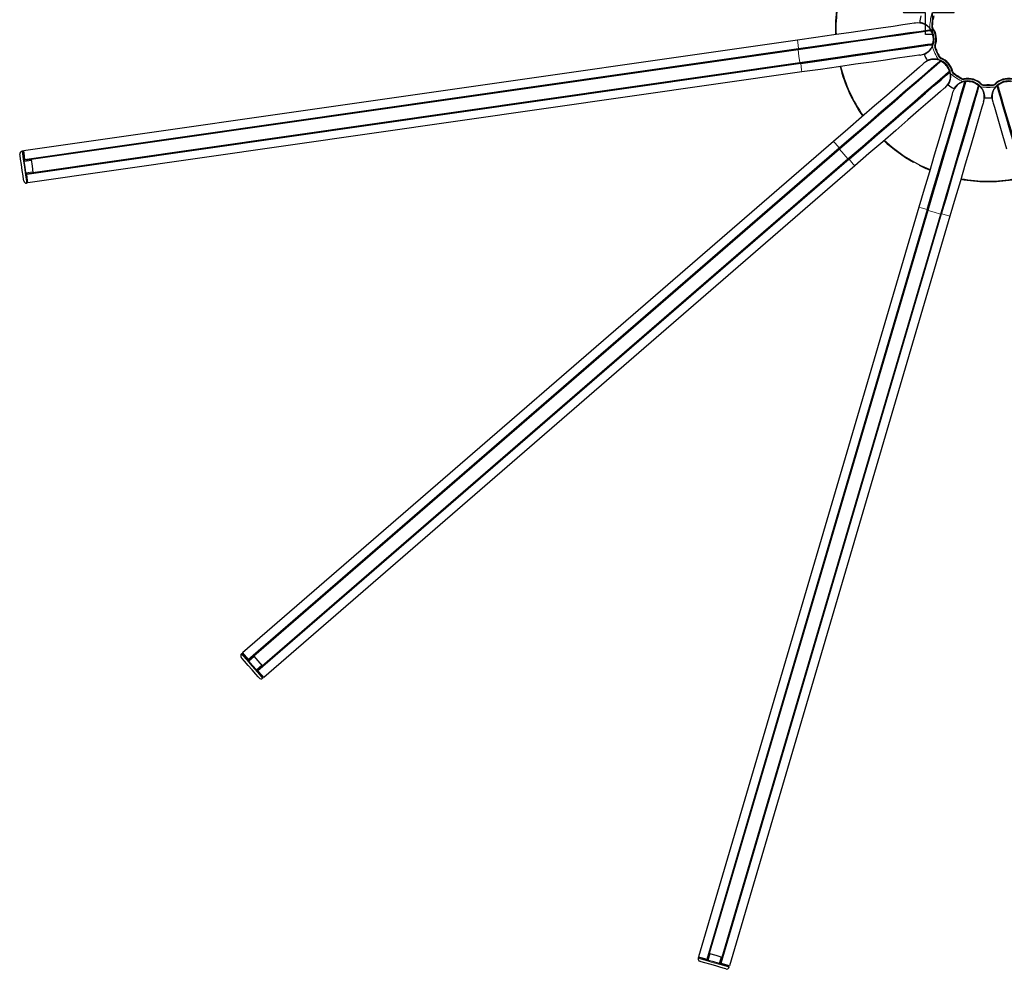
# Model space of a CAD drawing. Header units: millimetres. Extents: x -4893 to 2727, y -2569 to 2670.
# Tile 16 of 19: x -748 to 16, y 1182 to 1920. Entities that reach past the tile are written whole.
import ezdxf

# ---------------------------------------------------------------- set-up
doc = ezdxf.new("R2010")
doc.units = ezdxf.units.MM
doc.layers.add('Livello 1', color=7, linetype='Continuous', true_color=0x000000)

msp = doc.modelspace()

# ---------------------------------------------------------------- linework, layer by layer
at = {"layer": 'Livello 1', "color": 18, "lineweight": 30, "true_color": 0x000000}
msp.add_line((-39.66, 1900.64), (-39.73, 1900.64), dxfattribs=at)
for points in [[(-42.14, 1913.15), (-42.42, 1913.47), (-42.7, 1913.75), (-43.02, 1914.07), (-43.34, 1914.35), (-43.66, 1914.6), (-43.98, 1914.85), (-44.05, 1914.92), (-44.15, 1914.99), (-44.22, 1915.06), (-44.29, 1915.1), (-44.47, 1915.24), (-44.65, 1915.34), (-45, 1915.56), (-45.32, 1915.77), (-45.67, 1915.94), (-45.99, 1916.12), (-46.17, 1916.19), (-46.31, 1916.26), (-46.41, 1916.33), (-46.49, 1916.37), (-46.52, 1916.37), (-46.56, 1916.4), (-46.63, 1916.4), (-46.66, 1916.44), (-46.98, 1916.55), (-47.26, 1916.69), (-47.58, 1916.79), (-47.86, 1916.86), (-48, 1916.93), (-48.11, 1916.97), (-48.18, 1916.97), (-48.25, 1917), (-48.32, 1917), (-48.36, 1917.04), (-48.61, 1917.11), (-48.82, 1917.15), (-49.03, 1917.18), (-49.21, 1917.25), (-49.28, 1917.25), (-49.38, 1917.25), (-49.38, 1917.29), (-49.42, 1917.29), (-49.45, 1917.29), (-49.49, 1917.29), (-49.52, 1917.29), (-49.63, 1917.32), (-49.74, 1917.32), (-49.81, 1917.36), (-49.88, 1917.36), (-49.91, 1917.36)], [(-40.02, 1919.62), (-40.19, 1918.63), (-40.3, 1917.61)], [(-39.91, 1917.57), (-39.88, 1917.82), (-39.84, 1918.07), (-39.81, 1918.31), (-39.77, 1918.56), (-39.7, 1919.05), (-39.63, 1919.55)], [(-53.13, 1916.93), (-54.26, 1916.79), (-57.62, 1916.3), (-63.13, 1915.52), (-70.62, 1914.42), (-79.99, 1913.08), (-90.94, 1911.53), (-103.21, 1909.76), (-116.5, 1907.85), (-130.49, 1905.84), (-144.84, 1903.79), (-745.29, 1817.7), (-745.05, 1815.89), (-744.34, 1811.05), (-744.3, 1810.84), (-744.3, 1810.77), (-143.85, 1896.86), (-129.25, 1898.95), (-114.98, 1901), (-101.26, 1902.97), (-88.4, 1904.81), (-76.7, 1906.47), (-66.35, 1907.96), (-57.58, 1909.23), (-50.58, 1910.22), (-45.46, 1910.96), (-42.35, 1911.42), (-41.33, 1911.56)], [(-739.32, 1811.26), (-144.31, 1896.58), (-129.71, 1898.66), (-115.4, 1900.71), (-101.69, 1902.69), (-88.82, 1904.53), (-77.13, 1906.23), (-66.77, 1907.71), (-57.97, 1908.95), (-50.97, 1909.97), (-45.85, 1910.71), (-42.74, 1911.14), (-41.68, 1911.32)], [(-143.89, 1897.14), (-129.29, 1899.23), (-114.94, 1901.28), (-101.23, 1903.26), (-88.36, 1905.09), (-76.63, 1906.79), (-66.28, 1908.28), (-57.48, 1909.55), (-50.48, 1910.54), (-45.35, 1911.28), (-42.21, 1911.7), (-41.18, 1911.88)], [(-43.76, 1911.21), (-43.73, 1911)], [(-41.89, 1911.39), (-43.3, 1911.17), (-43.41, 1911.28)], [(-41.89, 1911.28), (-41.89, 1911.42), (-41.89, 1911.46)], [(-41.71, 1911.49), (-40.55, 1910.78)], [(-41.4, 1911.32), (-40.58, 1910.82)], [(-40.58, 1910.93), (-40.51, 1910.93)], [(-40.48, 1910.71), (-40.58, 1910.82)], [(-40.48, 1910.86), (-40.51, 1910.86)], [(-40.37, 1910.61), (-40.34, 1910.5), (-40.27, 1910.4), (-40.19, 1910.29), (-40.16, 1910.18), (-40.12, 1910.11), (-40.09, 1910.08), (-40.09, 1910.01), (-40.05, 1909.97), (-39.98, 1909.83), (-39.95, 1909.72)], [(-40.3, 1910.54), (-40.3, 1910.5)], [(-40.23, 1910.29), (-40.23, 1910.36)], [(-40.12, 1910.11), (-40.09, 1910.11)], [(-38.96, 1902.8), (-38.96, 1902.66), (-38.99, 1902.55), (-38.99, 1902.41), (-39.03, 1902.3), (-39.03, 1902.23), (-39.06, 1902.16), (-39.06, 1902.13), (-39.06, 1902.06), (-39.1, 1901.95), (-39.13, 1901.81), (-39.13, 1901.77), (-39.17, 1901.7), (-39.17, 1901.67), (-39.2, 1901.67), (-39.2, 1901.63), (-39.24, 1901.6), (-40.12, 1900.61)], [(-39.7, 1909.27), (-39.73, 1909.27)], [(-38.89, 1906.01), (-38.92, 1906.16), (-38.96, 1906.33), (-38.96, 1906.51), (-38.99, 1906.65)], [(-38.89, 1903.29), (-38.85, 1903.29)], [(-49.56, 1892.16), (-50.69, 1891.98), (-54.05, 1891.52), (-59.56, 1890.71), (-67.09, 1889.65), (-76.42, 1888.31), (-87.38, 1886.72), (-99.64, 1884.99), (-112.96, 1883.08), (-126.96, 1881.06), (-141.31, 1879.01), (-741.76, 1792.89), (-742.01, 1794.69), (-742.71, 1799.57), (-742.71, 1799.74), (-742.75, 1799.85), (-142.3, 1885.94), (-127.7, 1888.02), (-113.39, 1890.07), (-99.71, 1892.05), (-86.85, 1893.89), (-75.15, 1895.59), (-64.79, 1897.04), (-56.03, 1898.31), (-49.03, 1899.33), (-43.91, 1900.04), (-40.8, 1900.5), (-39.73, 1900.64)], [(-737.8, 1800.77), (-142.83, 1886.08), (-128.19, 1888.17), (-113.88, 1890.22), (-100.17, 1892.2), (-87.34, 1894.03), (-75.61, 1895.69), (-65.25, 1897.18), (-56.49, 1898.45), (-49.45, 1899.44), (-44.33, 1900.18), (-41.22, 1900.64), (-40.19, 1900.78)], [(-142.26, 1885.66), (-127.63, 1887.74), (-113.32, 1889.79), (-99.57, 1891.77), (-86.7, 1893.61), (-74.97, 1895.31), (-64.62, 1896.79), (-55.85, 1898.03), (-48.82, 1899.05), (-43.69, 1899.79), (-40.58, 1900.22), (-39.52, 1900.39)], [(-46.38, 1892.65), (-46.34, 1892.65), (-46.31, 1892.69), (-46.27, 1892.69), (-46.2, 1892.73), (-46.13, 1892.76), (-45.99, 1892.83), (-45.96, 1892.87), (-45.92, 1892.87), (-45.88, 1892.9), (-45.81, 1892.94), (-45.74, 1892.97), (-45.57, 1893.04), (-45.39, 1893.15), (-45.21, 1893.26), (-45, 1893.4), (-44.93, 1893.43), (-44.89, 1893.47), (-44.86, 1893.47), (-44.82, 1893.5), (-44.79, 1893.54), (-44.75, 1893.54), (-44.65, 1893.61), (-44.54, 1893.68), (-44.29, 1893.86), (-44.05, 1894.03), (-43.76, 1894.25), (-43.52, 1894.46), (-43.45, 1894.53), (-43.38, 1894.56), (-43.34, 1894.6), (-43.3, 1894.63), (-43.27, 1894.67), (-43.23, 1894.7), (-43.09, 1894.81), (-42.95, 1894.95), (-42.7, 1895.2), (-42.42, 1895.48), (-42.14, 1895.76), (-41.89, 1896.08), (-41.82, 1896.15), (-41.75, 1896.22), (-41.68, 1896.3), (-41.64, 1896.4), (-41.5, 1896.54), (-41.36, 1896.72), (-41.15, 1897.04), (-40.9, 1897.39), (-40.69, 1897.74), (-40.48, 1898.13), (-40.37, 1898.31), (-40.27, 1898.49), (-40.16, 1898.7), (-40.09, 1898.87)], [(-42.21, 1900.5), (-42.21, 1900.29)], [(-41.86, 1900.32), (-41.75, 1900.43), (-40.34, 1900.64)], [(-40.34, 1900.57), (-40.34, 1900.61), (-40.37, 1900.75)], [(-39.24, 1901.56), (-39.91, 1900.82)], [(-37.08, 1895.09), (-36.66, 1894.17), (-36.24, 1893.26)], [(-35.88, 1893.43), (-35.99, 1893.64), (-36.09, 1893.89), (-36.2, 1894.1), (-36.31, 1894.35), (-36.52, 1894.81), (-36.7, 1895.23)], [(-46.66, 1885.76), (-47.51, 1885.02), (-50.09, 1882.79), (-54.3, 1879.15), (-60.02, 1874.17), (-67.16, 1867.99), (-75.54, 1860.78), (-84.9, 1852.65), (-95.04, 1843.85), (-105.75, 1834.59), (-116.71, 1825.12), (-575.26, 1428.02), (-574.1, 1426.64), (-570.88, 1422.93), (-570.74, 1422.79), (-570.67, 1422.72), (-112.11, 1819.82), (-100.98, 1829.46), (-90.06, 1838.9), (-79.6, 1847.98), (-69.78, 1856.47), (-60.83, 1864.2), (-52.92, 1871.06), (-46.24, 1876.86), (-40.87, 1881.49), (-36.98, 1884.88), (-34.61, 1886.93), (-33.8, 1887.6)], [(-33.97, 1887.21), (-34.79, 1886.51), (-37.16, 1884.46), (-41.08, 1881.06), (-46.41, 1876.43), (-53.13, 1870.64), (-61.05, 1863.78), (-69.99, 1856.01), (-79.81, 1847.52), (-90.27, 1838.44), (-101.19, 1828.97), (-112.36, 1819.32), (-566.75, 1425.86), (-566.71, 1425.79), (-566.57, 1425.62), (-563.28, 1421.84), (-560, 1418.05), (-559.86, 1417.88), (-559.82, 1417.81), (-105.4, 1811.3), (-94.27, 1820.95), (-83.31, 1830.42), (-72.85, 1839.5), (-63.03, 1847.98), (-54.08, 1855.76), (-46.17, 1862.58), (-39.45, 1868.41), (-34.12, 1873.04), (-30.19, 1876.43), (-27.82, 1878.48), (-27.01, 1879.15)], [(-112.29, 1820.03), (-101.16, 1829.68), (-90.2, 1839.15), (-79.71, 1848.23), (-69.88, 1856.75), (-60.94, 1864.52), (-53.02, 1871.34), (-46.31, 1877.18), (-40.94, 1881.8), (-37.05, 1885.2), (-34.65, 1887.25), (-33.87, 1887.95)], [(-35.35, 1888.52), (-35.78, 1888.63), (-36.17, 1888.73), (-36.59, 1888.8), (-37.01, 1888.87), (-37.4, 1888.91), (-37.83, 1888.94), (-37.93, 1888.98), (-38.04, 1888.98), (-38.14, 1888.98), (-38.25, 1888.98), (-38.46, 1888.98), (-38.64, 1888.98), (-39.06, 1888.98), (-39.45, 1888.98), (-39.84, 1888.94), (-40.19, 1888.91), (-40.41, 1888.91), (-40.58, 1888.87), (-40.65, 1888.87), (-40.76, 1888.84), (-40.8, 1888.84), (-40.83, 1888.84), (-40.9, 1888.84), (-40.94, 1888.84), (-41.25, 1888.77), (-41.61, 1888.7), (-41.89, 1888.63), (-42.17, 1888.56), (-42.31, 1888.52), (-42.46, 1888.48), (-42.53, 1888.45), (-42.6, 1888.45), (-42.63, 1888.41), (-42.7, 1888.41), (-42.95, 1888.34), (-43.16, 1888.27), (-43.34, 1888.2), (-43.52, 1888.13), (-43.59, 1888.1), (-43.66, 1888.06), (-43.69, 1888.06), (-43.73, 1888.03), (-43.76, 1888.03), (-43.8, 1888.03), (-43.91, 1887.95), (-44.01, 1887.92), (-44.08, 1887.88), (-44.12, 1887.88), (-44.15, 1887.85), (-44.19, 1887.85)], [(-34.19, 1887.14), (-35.28, 1886.22), (-35.42, 1886.22)], [(-34.12, 1887.07), (-34.22, 1887.18), (-34.26, 1887.21)], [(-34.12, 1887.35), (-32.74, 1887.39), (-32.67, 1887.39), (-32.63, 1887.35), (-32.6, 1887.35), (-32.56, 1887.35), (-32.53, 1887.32), (-32.49, 1887.32), (-32.38, 1887.25), (-32.31, 1887.21), (-32.21, 1887.14), (-32.1, 1887.07), (-32.03, 1887.04), (-32, 1887.04), (-31.92, 1887), (-31.89, 1886.96), (-31.78, 1886.89), (-31.68, 1886.82)], [(-33.76, 1887.35), (-33.97, 1887.46)], [(-33.76, 1887.35), (-32.77, 1887.39)], [(-30.26, 1866.82), (-31.11, 1866.08), (-33.69, 1863.85), (-37.9, 1860.21), (-43.62, 1855.26), (-50.76, 1849.08), (-59.14, 1841.83), (-68.5, 1833.71), (-78.65, 1824.91), (-89.35, 1815.65), (-100.31, 1806.17), (-558.87, 1409.08), (-560.07, 1410.46), (-563.28, 1414.17), (-563.39, 1414.31), (-563.46, 1414.38), (-104.9, 1811.48), (-93.77, 1821.12), (-82.85, 1830.56), (-72.36, 1839.64), (-62.57, 1848.12), (-53.62, 1855.86), (-45.71, 1862.72), (-39.03, 1868.52), (-33.66, 1873.15), (-29.77, 1876.54), (-27.4, 1878.59), (-26.59, 1879.3)], [(-104.69, 1811.26), (-93.56, 1820.91), (-82.6, 1830.38), (-72.11, 1839.47), (-62.28, 1847.98), (-53.34, 1855.72), (-45.42, 1862.58), (-38.71, 1868.41), (-33.34, 1873.04), (-29.45, 1876.43), (-27.05, 1878.48), (-26.27, 1879.19)], [(-35.67, 1886.01), (-35.53, 1885.83)], [(-28.78, 1884.24), (-28.89, 1884.39), (-28.99, 1884.49), (-29.1, 1884.63), (-29.2, 1884.74)], [(-26.69, 1880.6), (-26.69, 1880.57), (-26.66, 1880.5), (-26.66, 1880.46), (-26.66, 1880.43), (-26.66, 1880.39), (-26.66, 1880.36), (-26.87, 1879.01)], [(-26.66, 1880.32), (-26.84, 1879.37)], [(-26.66, 1880.32), (-26.66, 1880.43)], [(-24.36, 1863.04), (-24.68, 1861.94), (-25.63, 1858.69), (-27.19, 1853.36), (-29.34, 1846.04), (-32, 1836.99), (-35.11, 1826.39), (-38.6, 1814.48), (-42.42, 1801.62), (-46.38, 1788.04), (-50.48, 1774.12), (-221.53, 1192.15), (-219.8, 1191.66), (-215.1, 1190.28), (-214.92, 1190.21), (-214.82, 1190.17), (-43.76, 1772.14), (-39.59, 1786.31), (-35.53, 1800.17), (-31.61, 1813.42), (-27.97, 1825.89), (-24.61, 1837.24), (-21.68, 1847.28), (-19.17, 1855.76), (-17.19, 1862.54), (-15.74, 1867.49), (-14.85, 1870.53), (-14.54, 1871.52)], [(-44.05, 1772.25), (-39.88, 1786.42), (-35.78, 1800.27), (-31.89, 1813.6), (-28.21, 1826.07), (-24.86, 1837.42), (-21.92, 1847.49), (-19.41, 1855.97), (-17.43, 1862.79), (-15.95, 1867.74), (-15.07, 1870.78), (-14.78, 1871.8)], [(-28.6, 1877.81), (-28.46, 1877.67)], [(-28.18, 1877.88), (-28.18, 1878.02), (-27.08, 1878.98)], [(-27.82, 1868.98), (-27.82, 1869.01), (-27.79, 1869.08), (-27.75, 1869.15), (-27.68, 1869.22), (-27.61, 1869.33), (-27.61, 1869.36), (-27.58, 1869.4), (-27.58, 1869.44), (-27.54, 1869.44), (-27.51, 1869.51), (-27.47, 1869.58), (-27.4, 1869.75), (-27.29, 1869.93), (-27.19, 1870.14), (-27.08, 1870.35), (-27.05, 1870.43), (-27.01, 1870.46), (-27.01, 1870.5), (-27.01, 1870.53), (-26.98, 1870.57), (-26.98, 1870.6), (-26.91, 1870.71), (-26.87, 1870.85), (-26.73, 1871.13), (-26.62, 1871.41), (-26.52, 1871.73), (-26.41, 1872.05), (-26.38, 1872.12), (-26.38, 1872.23), (-26.34, 1872.26), (-26.34, 1872.3), (-26.31, 1872.33), (-26.31, 1872.4), (-26.27, 1872.58), (-26.2, 1872.76), (-26.13, 1873.11), (-26.06, 1873.5), (-25.99, 1873.89), (-25.92, 1874.28), (-25.92, 1874.38), (-25.88, 1874.49), (-25.88, 1874.6), (-25.88, 1874.67), (-25.85, 1874.88), (-25.85, 1875.09), (-25.81, 1875.51), (-25.81, 1875.94), (-25.81, 1876.36), (-25.85, 1876.79), (-25.85, 1877), (-25.85, 1877.21), (-25.88, 1877.42), (-25.92, 1877.63)], [(-27.05, 1878.91), (-27.08, 1878.94), (-27.15, 1879.05)], [(-21.32, 1876.04), (-20.51, 1875.51), (-19.63, 1874.95)], [(-19.41, 1875.3), (-19.66, 1875.44), (-19.87, 1875.58), (-20.09, 1875.73), (-20.3, 1875.83), (-20.72, 1876.11), (-21.11, 1876.4)], [(-14.4, 1871.34), (-13.55, 1871.91)], [(-13.51, 1871.91), (-13.48, 1871.94), (-13.41, 1871.98), (-13.37, 1871.98), (-13.33, 1871.98), (-13.3, 1871.98), (-13.16, 1872.02), (-13.05, 1872.02), (-12.95, 1872.02), (-12.8, 1872.02), (-12.73, 1872.02), (-12.7, 1872.02), (-12.63, 1872.02), (-12.56, 1872.02), (-12.45, 1872.02), (-12.31, 1872.02)], [(-14.47, 1871.1), (-14.75, 1870.07), (-15.63, 1867.07), (-17.12, 1862.08), (-19.1, 1855.3), (-21.6, 1846.78), (-24.57, 1836.74), (-27.9, 1825.4), (-31.57, 1812.92), (-35.46, 1799.64), (-39.56, 1785.78), (-43.69, 1771.61), (-213.23, 1194.94), (-213.12, 1194.91), (-212.91, 1194.84), (-208.1, 1193.42), (-203.33, 1192.01), (-203.12, 1191.94), (-203.01, 1191.94), (-33.51, 1768.61), (-29.34, 1782.78), (-25.28, 1796.63), (-21.36, 1809.96), (-17.72, 1822.4), (-14.36, 1833.78), (-11.43, 1843.81), (-8.92, 1852.29), (-6.9, 1859.12), (-5.45, 1864.06), (-4.57, 1867.07), (-4.29, 1868.09)], [(-0.33, 1855.97), (-0.65, 1854.87), (-1.6, 1851.62), (-3.16, 1846.29), (-5.31, 1839.01), (-7.96, 1829.92), (-11.11, 1819.32), (-14.61, 1807.45), (-18.39, 1794.55), (-22.38, 1780.98), (-26.45, 1767.05), (-197.53, 1185.08), (-199.27, 1185.61), (-203.97, 1186.99), (-204.14, 1187.03), (-204.25, 1187.06), (-33.2, 1769.03), (-29.03, 1783.2), (-24.96, 1797.06), (-21.04, 1810.34), (-17.4, 1822.78), (-14.04, 1834.13), (-11.11, 1844.17), (-8.6, 1852.65), (-6.62, 1859.43), (-5.17, 1864.42), (-4.25, 1867.42), (-3.97, 1868.41)], [(-32.91, 1768.96), (-28.74, 1783.13), (-24.64, 1797.02), (-20.76, 1810.31), (-17.08, 1822.78), (-13.72, 1834.16), (-10.79, 1844.2), (-8.28, 1852.72), (-6.27, 1859.5), (-4.82, 1864.49), (-3.93, 1867.49), (-3.65, 1868.52)], [(-16.34, 1871.45), (-16.73, 1871.34), (-17.15, 1871.2), (-17.54, 1871.03), (-17.89, 1870.85), (-18.28, 1870.67), (-18.67, 1870.5), (-18.74, 1870.43), (-18.85, 1870.39), (-18.92, 1870.35), (-19.02, 1870.28), (-19.2, 1870.18), (-19.38, 1870.07), (-19.7, 1869.86), (-20.05, 1869.65), (-20.33, 1869.4), (-20.65, 1869.19), (-20.79, 1869.05), (-20.93, 1868.94), (-21, 1868.87), (-21.07, 1868.83), (-21.11, 1868.8), (-21.11, 1868.76), (-21.15, 1868.73), (-21.18, 1868.69), (-21.43, 1868.48), (-21.68, 1868.23), (-21.89, 1868.02), (-22.1, 1867.81), (-22.21, 1867.7), (-22.28, 1867.6), (-22.35, 1867.53), (-22.38, 1867.49), (-22.42, 1867.42), (-22.45, 1867.39), (-22.63, 1867.21), (-22.77, 1867.03), (-22.88, 1866.86), (-22.98, 1866.71), (-23.05, 1866.64), (-23.09, 1866.57), (-23.12, 1866.54), (-23.12, 1866.5), (-23.16, 1866.5), (-23.16, 1866.47), (-23.23, 1866.36), (-23.3, 1866.29), (-23.34, 1866.22), (-23.37, 1866.15), (-23.41, 1866.11)], [(-15.24, 1869.15), (-15.03, 1869.12)], [(-14.64, 1870.96), (-15.03, 1869.58), (-15.14, 1869.51)], [(-14.5, 1870.92), (-14.68, 1870.96), (-14.71, 1870.96)], [(-6.02, 1870.32), (-6.02, 1870.35)], [(-5.6, 1870.04), (-5.49, 1869.97), (-5.38, 1869.89), (-5.28, 1869.82), (-5.17, 1869.79), (-5.1, 1869.75), (-5.07, 1869.72), (-5.03, 1869.68), (-4.96, 1869.65), (-4.89, 1869.58), (-4.78, 1869.51), (-4.75, 1869.44), (-4.68, 1869.4), (-4.68, 1869.36), (-4.64, 1869.36), (-4.64, 1869.33), (-4.64, 1869.29)], [(-4.85, 1866.11), (-4.68, 1866.04)], [(-4.57, 1866.4), (-4.64, 1866.5), (-4.22, 1867.88)], [(-4.61, 1869.26), (-4.22, 1868.38)], [(-4.15, 1867.85), (-4.18, 1867.88), (-4.32, 1867.92)], [(0.55, 1859.08), (0.55, 1859.12), (0.55, 1859.15), (0.55, 1859.19), (0.55, 1859.26), (0.55, 1859.36), (0.55, 1859.5), (0.55, 1859.54), (0.55, 1859.58), (0.52, 1859.61), (0.52, 1859.65), (0.52, 1859.72), (0.52, 1859.79), (0.52, 1860), (0.48, 1860.18), (0.48, 1860.42), (0.45, 1860.64), (0.45, 1860.71), (0.41, 1860.78), (0.41, 1860.81), (0.41, 1860.85), (0.41, 1860.88), (0.41, 1860.92), (0.38, 1861.06), (0.38, 1861.2), (0.31, 1861.48), (0.24, 1861.8), (0.17, 1862.12), (0.09, 1862.44), (0.06, 1862.51), (0.06, 1862.61), (0.02, 1862.65), (0.02, 1862.69), (0.02, 1862.72), (-0.01, 1862.79), (-0.05, 1862.97), (-0.12, 1863.14), (-0.22, 1863.5), (-0.36, 1863.85), (-0.54, 1864.2), (-0.68, 1864.59), (-0.75, 1864.66), (-0.79, 1864.77), (-0.82, 1864.84), (-0.86, 1864.95), (-0.97, 1865.12), (-1.07, 1865.3), (-1.28, 1865.69), (-1.5, 1866.04), (-1.74, 1866.4), (-1.99, 1866.71), (-2.1, 1866.89), (-2.24, 1867.07), (-2.38, 1867.24), (-2.49, 1867.39)], [(2.18, 1868.55), (3.2, 1868.55), (4.23, 1868.55)], [(4.19, 1868.94), (3.95, 1868.94), (3.7, 1868.94), (3.45, 1868.94), (3.17, 1868.94), (2.67, 1868.94), (2.22, 1868.94)], [(8.89, 1867.39), (8.61, 1867.07), (8.36, 1866.71), (8.12, 1866.4), (7.87, 1866.04), (7.66, 1865.69), (7.45, 1865.34), (7.41, 1865.23), (7.34, 1865.12), (7.3, 1865.05), (7.27, 1864.95), (7.16, 1864.77), (7.09, 1864.59), (6.92, 1864.2), (6.77, 1863.85), (6.63, 1863.5), (6.49, 1863.14), (6.46, 1862.97), (6.39, 1862.79), (6.35, 1862.72), (6.35, 1862.61), (6.31, 1862.58), (6.31, 1862.54), (6.31, 1862.47), (6.28, 1862.44), (6.21, 1862.12), (6.14, 1861.8), (6.07, 1861.48), (6.03, 1861.2), (6, 1861.06), (5.96, 1860.92), (5.96, 1860.85), (5.96, 1860.78), (5.93, 1860.71), (5.93, 1860.67), (5.89, 1860.42), (5.89, 1860.18), (5.86, 1860), (5.86, 1859.79), (5.86, 1859.72), (5.86, 1859.65), (5.86, 1859.61), (5.86, 1859.58), (5.86, 1859.54), (5.86, 1859.5), (5.82, 1859.36), (5.82, 1859.26), (5.82, 1859.19), (5.82, 1859.15), (5.82, 1859.12), (5.82, 1859.08)], [(39.22, 1768.96), (35.08, 1783.1), (31.02, 1796.99), (27.1, 1810.31), (23.46, 1822.78), (20.1, 1834.13), (17.16, 1844.2), (14.66, 1852.72), (12.68, 1859.5), (11.19, 1864.49), (10.31, 1867.49), (10.03, 1868.52)], [(17.48, 1844.13), (14.97, 1852.65), (12.99, 1859.43), (11.55, 1864.38), (10.66, 1867.42), (10.34, 1868.41)], [(10.7, 1867.92), (10.56, 1867.88), (10.52, 1867.85)], [(10.59, 1868.38), (10.98, 1869.26)], [(10.59, 1867.88), (11.02, 1866.5), (10.94, 1866.4)], [(209.07, 1191.83), (39.85, 1768.61), (35.68, 1782.74), (31.62, 1796.63), (27.73, 1809.92), (24.06, 1822.4), (20.73, 1833.74), (17.8, 1843.78), (15.29, 1852.3), (13.31, 1859.12), (11.83, 1864.06), (10.94, 1867.07), (10.66, 1868.09)], [(11.02, 1869.29), (11.05, 1869.33), (11.09, 1869.4), (11.09, 1869.44), (11.12, 1869.44), (11.16, 1869.47), (11.26, 1869.54), (11.37, 1869.61), (11.44, 1869.68), (11.55, 1869.75), (11.62, 1869.79), (11.65, 1869.82), (11.69, 1869.86), (11.76, 1869.89), (11.86, 1869.97), (11.97, 1870.04)], [(11.05, 1866.04), (11.23, 1866.11)], [(6.7, 1855.97), (7.02, 1854.87), (7.98, 1851.62), (9.53, 1846.29), (11.69, 1838.97), (14.34, 1829.92), (17.45, 1819.32)], [(-745.01, 1794.48), (-745.15, 1795.5), (-745.58, 1798.4), (-746.18, 1802.57), (-746.81, 1807.2), (-747.41, 1811.37), (-747.84, 1814.23), (-747.98, 1815.26)], [(-742.78, 1792.78), (-742.25, 1792.85), (-742.57, 1795.04), (-743.38, 1800.8), (-744.02, 1805.22), (-744.66, 1809.64), (-745.47, 1815.43), (-745.79, 1817.63), (-746.32, 1817.52)], [(-745.22, 1817.2), (-745.72, 1817.13)], [(-744.3, 1810.8), (-744.3, 1810.66), (-744.27, 1810.52), (-744.51, 1810.52), (-744.76, 1810.49)], [(-744.3, 1810.77), (-739.32, 1811.37)], [(-739.36, 1811.48), (-739.32, 1811.37), (-739.32, 1811.26), (-739.32, 1811.19), (-739.28, 1810.98), (-738.58, 1806), (-737.87, 1801.05), (-737.84, 1800.84), (-737.8, 1800.77), (-737.8, 1800.63), (-737.8, 1800.56)], [(-743.28, 1799.99), (-743.03, 1800.03), (-742.78, 1800.06), (-742.75, 1799.92), (-742.75, 1799.78)], [(-742.75, 1799.85), (-737.8, 1800.63)], [(-742.32, 1793.31), (-741.83, 1793.42)], [(1.83, 1793.88), (1.86, 1793.88), (1.9, 1793.88), (1.93, 1793.88), (1.97, 1793.88), (2, 1793.88), (2.07, 1793.88)], [(2.04, 1793.88), (2.11, 1793.88), (2.14, 1793.88), (2.22, 1793.88), (2.25, 1793.88), (2.29, 1793.88), (2.32, 1793.88), (2.36, 1793.88), (2.39, 1793.88), (2.46, 1793.88), (2.53, 1793.88), (2.6, 1793.88), (2.67, 1793.88), (2.71, 1793.88), (2.75, 1793.88), (2.82, 1793.88), (2.85, 1793.88), (2.92, 1793.88), (2.99, 1793.88), (3.1, 1793.88), (3.17, 1793.88)], [(3.17, 1793.88), (3.24, 1793.88)], [(3.24, 1793.88), (3.28, 1793.88), (3.31, 1793.88), (3.38, 1793.88), (3.42, 1793.88), (3.49, 1793.88), (3.56, 1793.88), (3.63, 1793.88), (3.66, 1793.88), (3.7, 1793.88), (3.74, 1793.88), (3.81, 1793.88), (3.88, 1793.88), (3.95, 1793.88), (4.02, 1793.88), (4.05, 1793.88), (4.09, 1793.88), (4.12, 1793.88), (4.16, 1793.88), (4.19, 1793.88), (4.27, 1793.88), (4.3, 1793.88), (4.37, 1793.88), (4.44, 1793.88), (4.51, 1793.88), (4.58, 1793.88)], [(4.34, 1793.88), (4.37, 1793.88)], [(-562.47, 1408.65), (-563.14, 1409.43), (-565.05, 1411.66), (-567.81, 1414.84), (-570.88, 1418.37), (-573.64, 1421.55), (-575.55, 1423.74), (-576.22, 1424.52)], [(-559.68, 1408.44), (-559.25, 1408.76), (-560.7, 1410.46), (-564.52, 1414.87), (-567.45, 1418.23), (-570.35, 1421.59), (-574.2, 1426.01), (-575.65, 1427.7), (-576.04, 1427.35)], [(-574.95, 1427.63), (-575.34, 1427.31)], [(-570.53, 1422.54), (-570.74, 1422.4), (-570.92, 1422.22)], [(-570.71, 1422.75), (-570.63, 1422.65), (-570.53, 1422.54)], [(-566.75, 1425.86), (-566.82, 1425.94), (-570.67, 1422.72)], [(-566.89, 1426.01), (-566.82, 1425.94)], [(-563.99, 1414.24), (-563.78, 1414.38), (-563.6, 1414.56), (-563.53, 1414.45), (-563.43, 1414.34)], [(-563.46, 1414.38), (-559.75, 1417.74), (-559.82, 1417.81)], [(-559.75, 1417.74), (-559.68, 1417.67)], [(-559.57, 1409.15), (-559.22, 1409.47)], [(-197.82, 1184.09), (-197.68, 1184.62), (-199.8, 1185.22), (-205.38, 1186.89), (-209.66, 1188.16), (-213.93, 1189.39), (-219.55, 1191.06), (-221.67, 1191.66), (-221.81, 1191.16)], [(-221.07, 1192.01), (-221.21, 1191.55)], [(-213.23, 1194.94), (-213.33, 1194.94), (-214.82, 1190.17)], [(-213.4, 1194.98), (-213.33, 1194.94)], [(-204.25, 1187.06), (-202.91, 1191.9), (-203.01, 1191.94)], [(-202.91, 1191.9), (-202.84, 1191.87)], [(-200.29, 1182.79), (-201.32, 1183.07), (-204.11, 1183.88), (-208.14, 1185.08), (-212.63, 1186.39), (-216.65, 1187.59), (-219.45, 1188.4), (-220.47, 1188.69)], [(-214.85, 1190.21), (-214.75, 1190.17), (-214.6, 1190.1), (-214.68, 1189.89), (-214.75, 1189.64)], [(-204.6, 1186.64), (-204.53, 1186.89), (-204.46, 1187.13), (-204.32, 1187.1), (-204.21, 1187.06)], [(-198.14, 1184.76), (-197.99, 1185.22)]]:
    msp.add_lwpolyline(points, dxfattribs=at)
at = {"layer": 'Livello 1', "color": 18, "lineweight": 15, "true_color": 0x000000}
for points in [[(-739.28, 1810.98), (-144.28, 1896.3), (-129.61, 1898.38), (-115.22, 1900.47), (-101.44, 1902.41), (-88.54, 1904.28), (-76.77, 1905.98), (-66.38, 1907.46), (-57.55, 1908.74), (-50.51, 1909.73), (-45.35, 1910.47), (-42.24, 1910.93), (-41.18, 1911.07)], [(-43.13, 1911.28), (-43.3, 1911.17)], [(-40.58, 1910.82), (-40.58, 1910.79)], [(-39.95, 1909.73), (-40.44, 1909.65)], [(-143.85, 1896.86), (-143.85, 1896.93), (-143.89, 1897.14), (-144.59, 1901.99), (-144.84, 1903.79)], [(-39.45, 1902.73), (-38.96, 1902.8)], [(-143.89, 1897.14), (-744.34, 1811.05)], [(-737.87, 1801.05), (-142.86, 1886.36), (-128.19, 1888.48), (-113.81, 1890.53), (-100.03, 1892.51), (-87.13, 1894.35), (-75.36, 1896.05), (-64.93, 1897.53), (-56.13, 1898.8), (-49.07, 1899.83), (-43.94, 1900.54), (-40.83, 1901), (-39.77, 1901.14)], [(-144.35, 1896.79), (-144.31, 1896.58), (-144.31, 1896.51), (-144.28, 1896.3), (-143.57, 1891.31), (-142.86, 1886.36), (-142.83, 1886.15), (-142.83, 1886.08), (-142.79, 1885.87)], [(-41.75, 1900.43), (-41.57, 1900.39)], [(-39.24, 1901.56), (-39.28, 1901.56)], [(-566.57, 1425.62), (-112.15, 1819.11), (-100.95, 1828.79), (-89.99, 1838.3), (-79.46, 1847.42), (-69.6, 1855.97), (-60.62, 1863.75), (-52.67, 1870.64), (-45.92, 1876.43), (-40.55, 1881.1), (-36.62, 1884.53), (-34.22, 1886.58), (-33.44, 1887.28)], [(-31.68, 1886.82), (-32.03, 1886.51)], [(-142.26, 1885.66), (-742.71, 1799.57)], [(-560, 1418.05), (-105.61, 1811.51), (-94.41, 1821.23), (-83.42, 1830.74), (-72.89, 1839.86), (-63.03, 1848.37), (-54.05, 1856.18), (-46.1, 1863.04), (-39.38, 1868.87), (-33.97, 1873.54), (-30.05, 1876.93), (-27.68, 1879.01), (-26.87, 1879.68)], [(-141.31, 1879.01), (-141.55, 1880.78), (-142.26, 1885.66), (-142.26, 1885.83), (-142.3, 1885.94)], [(-35.21, 1886.4), (-35.28, 1886.22)], [(-27.44, 1881.2), (-27.08, 1881.52)], [(-26.66, 1880.32), (-26.69, 1880.32)], [(-28.18, 1878.02), (-28, 1878.06)], [(-13.55, 1871.91), (-13.55, 1871.87)], [(-12.31, 1872.02), (-12.45, 1871.56)], [(-212.91, 1194.84), (-43.41, 1771.54), (-39.24, 1785.75), (-35.14, 1799.67), (-31.22, 1813.03), (-27.54, 1825.54), (-24.18, 1836.96), (-21.22, 1847.03), (-18.71, 1855.58), (-16.69, 1862.4), (-15.24, 1867.39), (-14.36, 1870.43), (-14.04, 1871.45)], [(-203.33, 1192.01), (-33.8, 1768.71), (-29.63, 1782.92), (-25.53, 1796.84), (-21.6, 1810.2), (-17.93, 1822.71), (-14.57, 1834.13), (-11.6, 1844.2), (-9.09, 1852.75), (-7.08, 1859.58), (-5.63, 1864.56), (-4.75, 1867.6), (-4.43, 1868.62)], [(-15.07, 1869.75), (-15.03, 1869.58)], [(-5.74, 1869.58), (-5.6, 1870.04)], [(-4.64, 1866.5), (-4.5, 1866.64)], [(209.35, 1191.9), (40.14, 1768.68), (35.97, 1782.92), (31.87, 1796.84), (27.94, 1810.2), (24.3, 1822.71), (20.95, 1834.13), (17.98, 1844.2), (15.47, 1852.75), (13.45, 1859.58), (12, 1864.56), (11.12, 1867.6), (10.8, 1868.62)], [(10.87, 1866.64), (11.02, 1866.5)], [(11.97, 1870.04), (12.11, 1869.58)], [(-112.11, 1819.82), (-112.19, 1819.89), (-112.29, 1820.03), (-570.88, 1422.93)], [(-112.29, 1820.03), (-115.51, 1823.74), (-116.71, 1825.12)], [(-112.5, 1819.46), (-112.36, 1819.32), (-112.29, 1819.25), (-112.15, 1819.11), (-108.9, 1815.33), (-105.61, 1811.51), (-105.47, 1811.37), (-105.4, 1811.3), (-105.29, 1811.16)], [(-746.32, 1817.52), (-746.07, 1815.86), (-745.43, 1811.33), (-744.55, 1805.15), (-743.67, 1798.96), (-743, 1794.44), (-742.78, 1792.78)], [(-744.69, 1809.85), (-739.21, 1810.56)], [(-744.66, 1809.64), (-739.18, 1810.38)], [(-100.31, 1806.17), (-101.48, 1807.55), (-104.69, 1811.26), (-563.28, 1414.17)], [(-104.69, 1811.26), (-104.83, 1811.41), (-104.9, 1811.48)], [(-743.38, 1800.8), (-737.94, 1801.62)], [(-743.35, 1800.59), (-737.91, 1801.47)], [(1.83, 1793.88), (1.86, 1793.88), (1.9, 1793.88), (1.93, 1793.88), (1.97, 1793.88), (2, 1793.88), (2.04, 1793.88)], [(1.86, 1793.88), (1.9, 1793.88)], [(3.17, 1793.88), (3.24, 1793.88)], [(4.37, 1793.88), (4.41, 1793.88), (4.44, 1793.88), (4.48, 1793.88), (4.51, 1793.88), (4.55, 1793.88), (4.58, 1793.88)], [(4.55, 1793.88), (4.51, 1793.88)], [(-43.76, 1772.14), (-43.83, 1772.18), (-44.05, 1772.25), (-215.1, 1190.28)], [(-44.05, 1772.25), (-48.75, 1773.63), (-50.48, 1774.12)], [(-26.45, 1767.05), (-28.18, 1767.58), (-32.91, 1768.96), (-203.97, 1186.99)], [(-43.91, 1771.68), (-43.69, 1771.61), (-43.62, 1771.58), (-43.41, 1771.54), (-38.6, 1770.13), (-33.8, 1768.71), (-33.59, 1768.64), (-33.51, 1768.61), (-33.34, 1768.57)], [(-32.91, 1768.96), (-33.09, 1769.03), (-33.2, 1769.03)], [(-576.04, 1427.35), (-574.95, 1426.08), (-571.94, 1422.61), (-567.84, 1417.88), (-563.78, 1413.14), (-560.77, 1409.68), (-559.68, 1408.44)], [(-570.49, 1421.77), (-566.29, 1425.3)], [(-570.35, 1421.59), (-566.18, 1425.19)], [(-564.52, 1414.87), (-560.39, 1418.48)], [(-564.38, 1414.7), (-560.28, 1418.37)], [(-214.15, 1189.47), (-212.52, 1194.73)], [(-213.93, 1189.39), (-212.38, 1194.66)], [(-205.38, 1186.89), (-203.86, 1192.19)], [(-205.2, 1186.82), (-203.72, 1192.15)], [(-221.81, 1191.16), (-220.22, 1190.67), (-215.81, 1189.39), (-209.83, 1187.63), (-203.83, 1185.86), (-199.44, 1184.59), (-197.82, 1184.09)]]:
    msp.add_lwpolyline(points, dxfattribs=at)
at = {"layer": 'Livello 1', "color": 18, "lineweight": 5, "true_color": 0x000000}
for points in [[(-39.7, 1909.16), (-39.7, 1909.19)], [(-38.89, 1903.36), (-38.85, 1903.36)], [(-31.18, 1886.47), (-31.15, 1886.51)], [(-6.09, 1870.35), (-6.09, 1870.39)]]:
    msp.add_lwpolyline(points, dxfattribs=at)
at = {"layer": 'Livello 1', "color": 18, "lineweight": 30, "true_color": 0x000000}
for points in [[(-109.18, 1949.98), (-113.7, 1936.48), (-115.75, 1922.27), (-115.22, 1908.03)], [(-108.83, 1949.84), (-113.32, 1936.37), (-115.37, 1922.24), (-114.84, 1908.1)], [(-41.18, 1911.88), (-43.91, 1915.66), (-48.5, 1917.61), (-53.13, 1916.93)], [(-49.17, 1922.59), (-49.49, 1920.86), (-49.74, 1919.13), (-49.91, 1917.36)], [(-40.3, 1917.61), (-40.44, 1916.55), (-40.51, 1915.52), (-40.58, 1914.46)], [(-39.91, 1917.57), (-40.05, 1916.51), (-40.12, 1915.49), (-40.16, 1914.42)], [(-38.99, 1922.66), (-39.24, 1921.64), (-39.45, 1920.61), (-39.63, 1919.55)], [(-40.09, 1898.87), (-37.83, 1903.61), (-38.64, 1909.23), (-42.14, 1913.15)], [(-41.18, 1911.07), (-41.29, 1911.24), (-41.5, 1911.32), (-41.68, 1911.32)], [(-41.43, 1911.31), (-41.47, 1911.39), (-41.5, 1911.46), (-41.57, 1911.53)], [(-41.33, 1911.56), (-41.22, 1911.56), (-41.11, 1911.67), (-41.15, 1911.77)], [(-41.15, 1911.77), (-41.15, 1911.81), (-41.15, 1911.85), (-41.18, 1911.88)], [(-39.77, 1901.14), (-38.85, 1904.49), (-39.35, 1908.1), (-41.18, 1911.07)], [(-40.41, 1910.61), (-40.62, 1911.03), (-40.87, 1911.42), (-41.15, 1911.81)], [(-40.58, 1914.46), (-40.58, 1913.97), (-40.44, 1913.54), (-40.19, 1913.15)], [(-40.16, 1914.43), (-40.19, 1914.07), (-40.09, 1913.68), (-39.88, 1913.4)], [(-38.22, 1899.44), (-36.52, 1904.03), (-37.26, 1909.19), (-40.19, 1913.15)], [(-38.96, 1902.8), (-38.6, 1905.13), (-38.96, 1907.57), (-39.95, 1909.72)], [(-37.83, 1899.3), (-36.09, 1904.03), (-36.84, 1909.34), (-39.88, 1913.4)], [(-49.56, 1892.16), (-44.97, 1892.83), (-41.08, 1895.98), (-39.52, 1900.39)], [(-40.19, 1900.78), (-39.98, 1900.82), (-39.81, 1900.96), (-39.77, 1901.14)], [(-39.98, 1900.61), (-39.98, 1900.68), (-39.95, 1900.75), (-39.91, 1900.85)], [(-39.52, 1900.39), (-39.49, 1900.5), (-39.56, 1900.61), (-39.66, 1900.64)], [(-39.24, 1901.56), (-39.24, 1901.6), (-39.2, 1901.6), (-39.2, 1901.63)], [(-38.22, 1899.44), (-38.39, 1898.98), (-38.39, 1898.52), (-38.22, 1898.06)], [(-38.22, 1898.06), (-37.9, 1897.07), (-37.51, 1896.08), (-37.08, 1895.09)], [(-37.83, 1899.3), (-37.97, 1898.95), (-37.97, 1898.56), (-37.86, 1898.2)], [(-37.86, 1898.2), (-37.51, 1897.21), (-37.12, 1896.22), (-36.7, 1895.27)], [(-33.87, 1887.95), (-38.22, 1889.65), (-43.13, 1888.8), (-46.66, 1885.76)], [(-46.38, 1892.66), (-45.71, 1891.03), (-44.97, 1889.4), (-44.19, 1887.85)], [(-36.24, 1893.26), (-35.78, 1892.3), (-35.28, 1891.35), (-34.75, 1890.43)], [(-32.53, 1887.32), (-33.62, 1887.92), (-34.79, 1888.34), (-35.99, 1888.56)], [(-35.88, 1893.43), (-35.42, 1892.48), (-34.93, 1891.56), (-34.4, 1890.64)], [(-25.92, 1877.64), (-26.59, 1882.83), (-30.3, 1887.14), (-35.35, 1888.52)], [(-34.75, 1890.43), (-34.5, 1890.04), (-34.15, 1889.72), (-33.73, 1889.58)], [(-34.4, 1890.64), (-34.22, 1890.32), (-33.94, 1890.07), (-33.59, 1889.93)], [(-33.44, 1887.28), (-33.62, 1887.35), (-33.83, 1887.32), (-33.97, 1887.21)], [(-33.8, 1887.88), (-33.8, 1887.92), (-33.83, 1887.95), (-33.87, 1887.95)], [(-33.8, 1887.6), (-33.73, 1887.67), (-33.73, 1887.81), (-33.8, 1887.88)], [(-24.64, 1879.08), (-25.7, 1883.89), (-29.1, 1887.85), (-33.73, 1889.58)], [(-24.26, 1879.19), (-25.32, 1884.1), (-28.85, 1888.17), (-33.59, 1889.93)], [(-26.87, 1879.68), (-27.9, 1883.04), (-30.3, 1885.76), (-33.44, 1887.28)], [(-32.63, 1887.35), (-32.7, 1887.39), (-32.74, 1887.39), (-32.77, 1887.39)], [(-27.08, 1881.52), (-28.07, 1883.68), (-29.66, 1885.52), (-31.68, 1886.82)], [(-111.66, 1883.25), (-108.16, 1869.44), (-102.22, 1856.39), (-94.09, 1844.7)], [(-111.3, 1883.29), (-107.8, 1869.58), (-101.87, 1856.57), (-93.81, 1844.94)], [(-30.26, 1866.82), (-26.73, 1869.9), (-25.21, 1874.63), (-26.27, 1879.19)], [(-27.01, 1879.15), (-26.87, 1879.3), (-26.8, 1879.51), (-26.87, 1879.68)], [(-26.76, 1879.12), (-26.8, 1879.19), (-26.8, 1879.3), (-26.84, 1879.37)], [(-26.27, 1879.23), (-26.41, 1879.68), (-26.52, 1880.14), (-26.69, 1880.57)], [(-26.52, 1879.33), (-26.55, 1879.33), (-26.55, 1879.3), (-26.59, 1879.3)], [(-26.27, 1879.19), (-26.31, 1879.3), (-26.41, 1879.37), (-26.52, 1879.33)], [(-24.26, 1879.19), (-24.18, 1878.8), (-23.97, 1878.48), (-23.69, 1878.27)], [(-24.64, 1879.08), (-24.54, 1878.62), (-24.29, 1878.24), (-23.94, 1877.95)], [(-14.78, 1871.8), (-19.34, 1870.88), (-23.02, 1867.49), (-24.36, 1863.04)], [(-23.94, 1877.95), (-23.09, 1877.28), (-22.21, 1876.65), (-21.32, 1876.04)], [(-23.69, 1878.27), (-22.84, 1877.6), (-21.99, 1877), (-21.11, 1876.4)], [(-19.63, 1874.95), (-18.74, 1874.42), (-17.82, 1873.89), (-16.87, 1873.39)], [(-19.41, 1875.3), (-18.53, 1874.77), (-17.61, 1874.24), (-16.69, 1873.75)], [(-16.87, 1873.39), (-16.44, 1873.18), (-15.99, 1873.15), (-15.53, 1873.22)], [(-16.69, 1873.75), (-16.34, 1873.61), (-15.99, 1873.54), (-15.6, 1873.61)], [(-2.49, 1867.39), (-5.88, 1871.41), (-11.32, 1873), (-16.34, 1871.45)], [(-1.95, 1869.61), (-5.52, 1873.18), (-10.68, 1874.67), (-15.6, 1873.61)], [(-2.24, 1869.33), (-5.7, 1872.79), (-10.72, 1874.28), (-15.53, 1873.22)], [(-14.68, 1871.77), (-14.71, 1871.8), (-14.75, 1871.8), (-14.78, 1871.8)], [(-13.3, 1871.98), (-13.79, 1871.94), (-14.25, 1871.87), (-14.71, 1871.8)], [(-14.54, 1871.52), (-14.5, 1871.63), (-14.57, 1871.77), (-14.68, 1871.77)], [(-4.43, 1868.62), (-7.11, 1870.85), (-10.58, 1871.87), (-14.04, 1871.45)], [(-13.44, 1871.94), (-13.48, 1871.94), (-13.51, 1871.91), (-13.55, 1871.91)], [(22.01, 1873.61), (17.06, 1874.67), (11.9, 1873.18), (8.33, 1869.61)], [(10.8, 1871.59), (9.92, 1871.03), (9.11, 1870.35), (8.36, 1869.61)], [(21.9, 1873.22), (17.09, 1874.24), (12.11, 1872.79), (8.61, 1869.33)], [(22.71, 1871.45), (17.69, 1873.01), (12.25, 1871.41), (8.89, 1867.39)], [(20.42, 1871.45), (16.99, 1871.87), (13.49, 1870.85), (10.8, 1868.62)], [(-27.82, 1868.98), (-26.41, 1867.95), (-24.93, 1867), (-23.41, 1866.11)], [(-14.36, 1871.34), (-14.47, 1871.34), (-14.54, 1871.31), (-14.61, 1871.31)], [(-14.04, 1871.45), (-14.25, 1871.41), (-14.4, 1871.27), (-14.47, 1871.1)], [(-3.69, 1868.55), (-4.04, 1868.87), (-4.39, 1869.19), (-4.75, 1869.47)], [(-4.61, 1869.26), (-4.61, 1869.29), (-4.64, 1869.33), (-4.64, 1869.33)], [(-4.29, 1868.09), (-4.22, 1868.3), (-4.29, 1868.48), (-4.43, 1868.62)], [(-4.04, 1868.2), (-4.11, 1868.23), (-4.15, 1868.3), (-4.22, 1868.34)], [(-3.93, 1868.52), (-3.93, 1868.48), (-3.97, 1868.45), (-3.97, 1868.41)], [(-3.65, 1868.52), (-3.72, 1868.59), (-3.83, 1868.59), (-3.93, 1868.52)], [(-0.33, 1855.97), (0.98, 1860.46), (-0.29, 1865.27), (-3.65, 1868.52)], [(-2.24, 1869.33), (-1.88, 1868.98), (-1.46, 1868.8), (-1, 1868.73)], [(-1.95, 1869.61), (-1.67, 1869.33), (-1.32, 1869.19), (-0.97, 1869.15)], [(-1, 1868.73), (0.06, 1868.66), (1.12, 1868.59), (2.18, 1868.55)], [(-0.97, 1869.15), (0.09, 1869.05), (1.16, 1868.98), (2.22, 1868.94)], [(4.19, 1868.94), (5.25, 1868.98), (6.31, 1869.05), (7.34, 1869.15)], [(4.23, 1868.55), (5.29, 1868.59), (6.35, 1868.66), (7.38, 1868.73)], [(10.03, 1868.52), (6.67, 1865.27), (5.4, 1860.46), (6.7, 1855.97)], [(7.34, 1869.15), (7.73, 1869.19), (8.05, 1869.33), (8.33, 1869.61)], [(7.38, 1868.73), (7.83, 1868.8), (8.29, 1868.98), (8.61, 1869.33)], [(8.08, 1869.4), (8.19, 1869.47), (8.26, 1869.54), (8.36, 1869.61)], [(10.1, 1868.55), (10.06, 1868.55), (10.06, 1868.52), (10.03, 1868.52)], [(11.16, 1869.47), (10.77, 1869.19), (10.41, 1868.87), (10.06, 1868.55)], [(10.34, 1868.41), (10.31, 1868.52), (10.2, 1868.59), (10.1, 1868.55)], [(10.59, 1868.34), (10.56, 1868.3), (10.49, 1868.23), (10.41, 1868.2)], [(10.8, 1868.62), (10.66, 1868.48), (10.59, 1868.27), (10.66, 1868.09)], [(11.05, 1869.36), (11.02, 1869.33), (11.02, 1869.29), (10.98, 1869.26)], [(0.55, 1859.08), (2.32, 1859.01), (4.09, 1859.01), (5.82, 1859.08)], [(-77.69, 1825.75), (-70.76, 1819.29), (-63.06, 1813.67), (-54.79, 1809)], [(-77.41, 1826), (-67.05, 1816.35), (-55.04, 1808.61), (-41.93, 1803.21)], [(-746.32, 1817.52), (-747.41, 1817.34), (-748.16, 1816.35), (-747.98, 1815.26)], [(-50.27, 1806.6), (-47.58, 1805.26), (-44.82, 1803.98), (-42.03, 1802.85)], [(-18, 1795.78), (-11.46, 1794.58), (-4.82, 1793.95), (1.83, 1793.88)], [(-17.89, 1796.14), (-3.97, 1793.59), (10.31, 1793.59), (24.27, 1796.14)], [(4.58, 1793.88), (11.23, 1793.95), (17.84, 1794.58), (24.37, 1795.75)], [(-745.01, 1794.48), (-744.87, 1793.38), (-743.84, 1792.64), (-742.78, 1792.78)], [(-576.04, 1427.35), (-576.85, 1426.61), (-576.93, 1425.37), (-576.22, 1424.52)], [(-562.47, 1408.65), (-561.76, 1407.84), (-560.49, 1407.73), (-559.68, 1408.44)], [(-221.81, 1191.16), (-222.1, 1190.1), (-221.5, 1189.01), (-220.47, 1188.69)], [(-200.29, 1182.79), (-199.27, 1182.47), (-198.17, 1183.07), (-197.82, 1184.09)]]:
    msp.add_open_spline(points, degree=3, dxfattribs=at)
at = {"layer": 'Livello 1', "color": 18, "true_color": 0x000000}
msp.add_open_spline([(-23.16, 1930.65), (-23.16, 1927.93), (-23.16, 1925.2), (-31.62, 1925.2), (-40.09, 1925.2), (-40.09, 1916.76), (-40.09, 1908.31), (-42.9, 1908.31), (-45.71, 1908.31), (-45.71, 1916.76), (-45.71, 1925.2), (-54.15, 1925.2), (-62.6, 1925.2), (-62.6, 1928), (-62.6, 1930.79), (-54.15, 1930.79), (-45.71, 1930.79), (-45.71, 1939.25), (-45.71, 1947.72), (-42.9, 1947.72), (-40.09, 1947.72), (-40.09, 1939.25), (-40.09, 1930.79), (-31.62, 1930.79), (-23.16, 1930.79), (-23.16, 1930.72), (-23.16, 1930.65)], degree=2, knots=[0, 0, 0, 1.54, 1.54, 6.33, 6.33, 11.11, 11.11, 12.7, 12.7, 17.48, 17.48, 22.26, 22.26, 23.84, 23.84, 28.62, 28.62, 33.41, 33.41, 35, 35, 39.79, 39.79, 44.58, 44.58, 44.62, 44.62, 44.62], dxfattribs=at)
at = {"layer": 'Livello 1', "color": 18, "lineweight": 15, "true_color": 0x000000}
for points in [[(-40.51, 1924.43), (-41.5, 1920.75), (-42.07, 1916.97), (-42.14, 1913.15)], [(-40.09, 1898.87), (-38.96, 1895.23), (-37.37, 1891.77), (-35.35, 1888.52)], [(-25.92, 1877.64), (-22.98, 1875.16), (-19.77, 1873.11), (-16.34, 1871.45)], [(-2.49, 1867.39), (1.3, 1866.93), (5.11, 1866.93), (8.89, 1867.39)]]:
    msp.add_open_spline(points, degree=3, dxfattribs=at)

doc.saveas('drawing.dxf')
